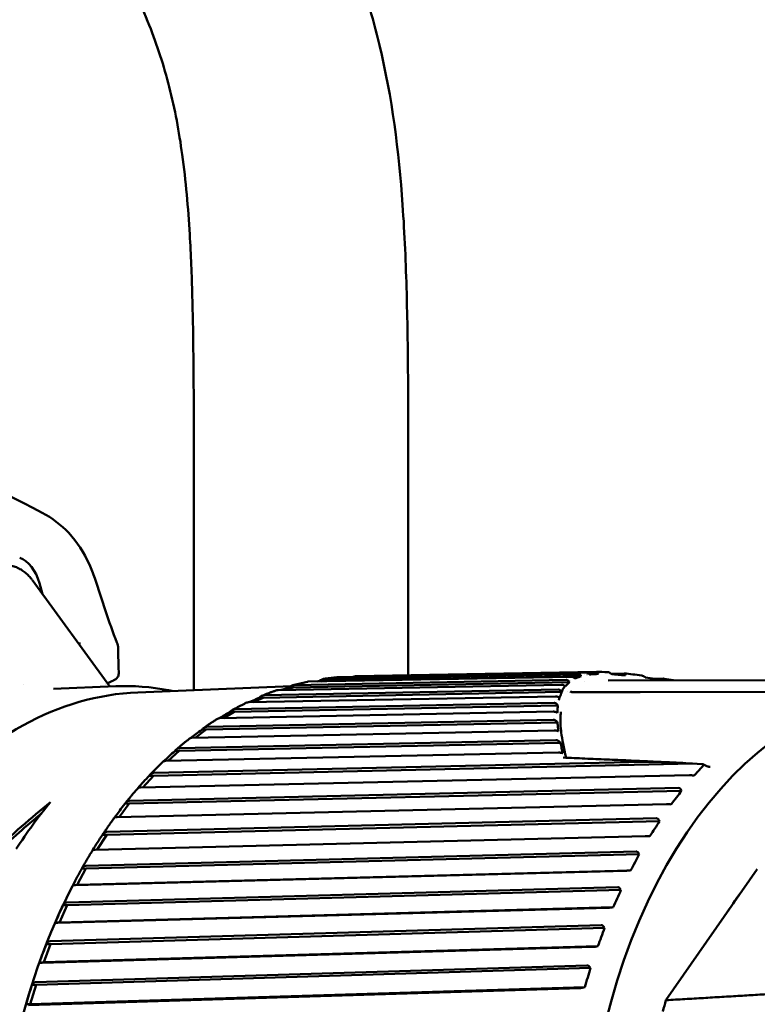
# Model space of a CAD drawing. Header units: millimetres. Extents: x 0 to 6049, y -120 to 1682.
# Tile 107 of 256: x 577 to 594, y 1395 to 1418. Entities that reach past the tile are written whole.
import ezdxf

# ---------------------------------------------------------------- set-up
doc = ezdxf.new("R2010")
doc.units = ezdxf.units.MM
doc.header["$LTSCALE"] = 2
doc.layers.add('Sichtbar (ISO)', color=7, linetype='Continuous', lineweight=50)

msp = doc.modelspace()

# ---------------------------------------------------------------- linework, layer by layer
at = {"layer": 'Sichtbar (ISO)'}
for p, q in [((580.773, 1402.363), (580.773, 1407.616)), ((585.773, 1407.616), (585.773, 1402.706)), ((578.814, 1402.447), (576.998, 1404.936)), ((577.17, 1404.857), (577.244, 1404.598)), ((578.128, 1403.449), (578.08, 1403.453)), ((579.007, 1403.317), (579.007, 1403.317)), ((583.796, 1402.576), (589.805, 1402.687)), ((589.743, 1402.737), (583.824, 1402.627)), ((584.157, 1402.665), (589.914, 1402.771)), ((590.162, 1402.787), (584.543, 1402.684)), ((589.885, 1402.725), (589.886, 1402.725)), ((589.943, 1402.736), (589.945, 1402.736)), ((589.992, 1402.736), (590.21, 1402.74)), ((590.811, 1402.751), (590.504, 1402.745)), ((576.797, 1402.501), (576.797, 1402.501)), ((582.736, 1402.364), (589.349, 1402.488)), ((583.088, 1402.425), (589.532, 1402.546)), ((583.103, 1402.46), (583.103, 1402.46)), ((589.46, 1402.599), (583.112, 1402.48)), ((583.441, 1402.56), (589.577, 1402.673)), ((583.697, 1402.571), (583.796, 1402.576)), ((583.737, 1402.565), (583.796, 1402.576)), ((589.565, 1402.589), (589.565, 1402.589)), ((589.633, 1402.633), (589.633, 1402.633)), ((589.893, 1402.555), (589.893, 1402.555)), ((597.566, 1402.604), (590.436, 1402.587)), ((591.728, 1402.629), (591.508, 1402.625)), ((577.497, 1402.393), (578.952, 1402.453)), ((579.463, 1402.309), (583.039, 1402.457)), ((582.392, 1402.184), (589.354, 1402.318)), ((589.275, 1402.374), (582.413, 1402.242)), ((582.9, 1402.367), (583.088, 1402.425)), ((582.988, 1402.421), (583.088, 1402.425)), ((589.354, 1402.321), (589.354, 1402.321)), ((589.367, 1402.356), (589.367, 1402.356)), ((589.499, 1402.323), (589.499, 1402.323)), ((589.583, 1402.36), (589.583, 1402.36)), ((591.187, 1402.317), (595.385, 1402.324)), ((581.713, 1401.855), (589.264, 1402.005)), ((589.175, 1402.063), (581.731, 1401.916)), ((582.045, 1402.078), (589.211, 1402.216)), ((582.159, 1402.08), (582.392, 1402.184)), ((582.292, 1402.18), (582.392, 1402.184)), ((589.281, 1402.115), (589.281, 1402.115)), ((589.301, 1402.185), (589.301, 1402.185)), ((589.303, 1402.185), (589.304, 1402.185)), ((581.375, 1401.705), (589.155, 1401.859)), ((581.462, 1401.707), (581.713, 1401.855)), ((581.614, 1401.851), (581.713, 1401.855)), ((581.056, 1401.44), (589.254, 1401.609)), ((589.157, 1401.669), (581.071, 1401.503)), ((580.728, 1401.247), (589.18, 1401.421)), ((580.799, 1401.249), (581.056, 1401.44)), ((580.957, 1401.436), (581.056, 1401.44)), ((580.426, 1400.943), (589.322, 1401.133)), ((589.217, 1401.194), (580.437, 1401.006)), ((580.111, 1400.708), (589.282, 1400.904)), ((580.171, 1400.709), (580.426, 1400.943)), ((580.327, 1400.938), (580.426, 1400.943)), ((579.827, 1400.365), (592.403, 1400.646)), ((591.271, 1400.686), (579.835, 1400.43)), ((592.403, 1400.646), (592.625, 1400.636)), ((592.646, 1400.631), (592.723, 1400.595)), ((592.815, 1400.57), (592.815, 1400.57)), ((579.526, 1400.09), (592.331, 1400.376)), ((579.579, 1400.091), (579.827, 1400.365)), ((579.728, 1400.361), (579.827, 1400.365)), ((592.409, 1400.371), (592.442, 1400.367)), ((579.263, 1399.712), (592.15, 1400.014)), ((592.084, 1400.078), (579.267, 1399.777)), ((592.15, 1400.014), (592.135, 1400.041)), ((579.026, 1399.4), (579.263, 1399.712)), ((579.164, 1399.707), (579.263, 1399.712)), ((578.979, 1399.398), (591.796, 1399.699)), ((591.874, 1399.697), (591.907, 1399.695)), ((591.566, 1399.37), (578.738, 1399.053)), ((578.738, 1398.987), (591.636, 1399.306)), ((591.636, 1399.306), (591.62, 1399.333)), ((578.472, 1398.638), (591.301, 1398.955)), ((578.515, 1398.639), (578.738, 1398.987)), ((578.638, 1398.983), (578.738, 1398.987)), ((591.379, 1398.956), (591.412, 1398.956)), ((591.09, 1398.597), (578.252, 1398.262)), ((591.163, 1398.533), (591.146, 1398.559)), ((578.255, 1398.196), (591.163, 1398.533)), ((578.01, 1397.813), (590.848, 1398.148)), ((578.051, 1397.818), (578.255, 1398.196)), ((578.051, 1397.818), (590.959, 1398.154)), ((578.156, 1398.192), (578.255, 1398.196)), ((590.927, 1398.152), (590.959, 1398.154)), ((593.916, 1398.187), (591.786, 1395.126)), ((590.659, 1397.763), (577.811, 1397.409)), ((577.818, 1397.344), (590.735, 1397.7)), ((577.952, 1397.814), (578.051, 1397.818)), ((590.735, 1397.7), (590.717, 1397.726)), ((577.595, 1396.93), (590.443, 1397.284)), ((577.636, 1396.94), (577.818, 1397.344)), ((577.636, 1396.94), (590.553, 1397.296)), ((577.718, 1397.34), (577.818, 1397.344)), ((590.521, 1397.291), (590.553, 1397.296)), ((590.275, 1396.875), (577.419, 1396.501)), ((577.429, 1396.437), (590.355, 1396.813)), ((577.536, 1396.936), (577.636, 1396.94)), ((590.355, 1396.813), (590.335, 1396.839)), ((577.23, 1395.995), (590.086, 1396.368)), ((577.27, 1396.01), (577.429, 1396.437)), ((577.27, 1396.01), (590.196, 1396.386)), ((577.33, 1396.433), (577.429, 1396.437)), ((590.164, 1396.379), (590.196, 1396.386)), ((589.941, 1395.938), (577.078, 1395.544)), ((577.092, 1395.481), (590.025, 1395.878)), ((577.171, 1396.006), (577.27, 1396.01)), ((590.025, 1395.878), (590.003, 1395.903)), ((576.918, 1395.013), (589.781, 1395.408)), ((576.957, 1395.034), (577.092, 1395.481)), ((576.957, 1395.034), (589.89, 1395.431)), ((576.993, 1395.477), (577.092, 1395.481)), ((589.858, 1395.422), (589.89, 1395.431)), ((576.858, 1395.03), (576.957, 1395.034))]:
    msp.add_line(p, q, dxfattribs=at)
for centre, major_axis, ratio, start_param, end_param in [((576.576, 1404.481), (-0.041, 0.999), 0.650472, 5.070811, 6.013203), ((598.071, 1389.818), (0.521, -12.581), 0.650472, 2.681156, 6.746256), ((601.898, 1367.197), (-101.545, -44.429), 0.376427, 4.776366, 4.776367), ((601.898, 1367.197), (-101.545, -44.429), 0.376427, 4.774587, 4.775941), ((583.592, 1402.545), (-0.612, -0.108), 0.012327, 4.536978, 4.611803), ((582.885, 1402.374), (-0.602, -0.185), 0.023263, 4.533536, 4.837172), ((582.193, 1402.113), (-0.588, -0.26), 0.032938, 4.52834, 4.920361), ((581.519, 1401.765), (-0.57, -0.334), 0.041041, 4.521918, 4.96277), ((580.868, 1401.331), (-0.549, -0.406), 0.04749, 4.514813, 4.991771), ((580.245, 1400.815), (-0.523, -0.475), 0.052382, 4.507489, 5.010517), ((592.574, 1400.587), (0.0782, 0.0362), 0.42974, 0.500783, 0.691249), ((592.526, 1400.577), (0.132, 0.042), 0.327785, 5.774578, 6.780743), ((579.654, 1400.22), (-0.494, -0.541), 0.055924, 4.500291, 5.02054), ((582.186, 1399.624), (11.269, 6.165), 0.480651, 5.442002, 5.480929), ((578.729, 1389.017), (7.573, 12.833), 0.539557, 0.957428, 1.090575), ((582.885, 1389.189), (0.548, -13.239), 0.650472, 3.763004, 3.88919), ((579.098, 1399.55), (-0.461, -0.603), 0.058364, 4.49344, 5.023644), ((578.729, 1389.017), (7.516, 12.736), 0.539557, 0.979139, 1.083633), ((581.673, 1398.887), (10.802, 6.951), 0.528352, 5.407472, 5.446399), ((578.582, 1398.81), (-0.426, -0.662), 0.059949, 4.487056, 5.021566), ((581.203, 1398.086), (10.242, 7.752), 0.572522, 5.366986, 5.405913), ((578.109, 1398.005), (-0.387, -0.715), 0.0609, 4.481183, 5.016182), ((580.779, 1397.226), (9.576, 8.562), 0.612859, 5.319971, 5.358898), ((598.071, 1389.818), (0.426, -10.284), 0.650472, 3.812201, 3.887914), ((577.683, 1397.14), (-0.346, -0.764), 0.061399, 4.475812, 5.010811), ((580.403, 1396.312), (8.786, 9.37), 0.649086, 5.265864, 5.304792), ((577.306, 1396.222), (-0.302, -0.807), 0.061592, 4.470908, 5.005907), ((580.08, 1395.351), (7.86, 10.16), 0.680957, 5.204182, 5.24311), ((576.981, 1395.256), (-0.257, -0.845), 0.061591, 4.466417, 5.001416), ((599.021, 1389.857), (0.502, -12.119), 0.650472, 4.235905, 4.259743)]:
    msp.add_ellipse(centre, major_axis=major_axis, ratio=ratio, start_param=start_param, end_param=end_param, dxfattribs=at)
for points, knots in [([(605.023, 1410.604), (605.022, 1411.506), (605.02, 1412.824), (604.989, 1414.617), (604.929, 1416.131), (604.789, 1417.762), (604.49, 1419.404), (603.997, 1420.92), (603.261, 1422.45), (602.071, 1424.446), (600.142, 1427.168), (597.211, 1431.061), (593.637, 1435.778), (590.16, 1440.375), (587.379, 1444.078), (585.494, 1446.815), (584.106, 1449.248), (583.036, 1451.682), (582.286, 1454.277), (581.843, 1456.977), (581.636, 1459.596), (581.523, 1462.889), (581.523, 1465.26), (581.523, 1466.835)], [0, 0, 0, 0, 0.042976, 0.062781, 0.085432, 0.115147, 0.140726, 0.164768, 0.190854, 0.221443, 0.275248, 0.349491, 0.45329, 0.556737, 0.623673, 0.673555, 0.714756, 0.75687, 0.799901, 0.843055, 0.887077, 0.924954, 1, 1, 1, 1]), ([(586.523, 1466.835), (586.525, 1465.558), (586.527, 1463.49), (586.594, 1460.699), (586.728, 1458.516), (586.97, 1456.51), (587.307, 1454.901), (587.762, 1453.409), (588.587, 1451.382), (589.9, 1449.192), (591.284, 1447.222), (592.325, 1445.803), (594.067, 1443.475), (597.706, 1438.657), (601.518, 1433.648), (604.614, 1429.487), (605.942, 1427.599), (607.415, 1425.304), (608.629, 1422.931), (609.562, 1419.849), (609.888, 1417.241), (610.023, 1413.964), (610.023, 1411.939), (610.023, 1410.604)], [0, 0, 0, 0, 0.060826, 0.098527, 0.132967, 0.164962, 0.194728, 0.211186, 0.239186, 0.298719, 0.332312, 0.353781, 0.382397, 0.470644, 0.640989, 0.681803, 0.717377, 0.750735, 0.8116, 0.843716, 0.903596, 0.9364, 1, 1, 1, 1]), ([(562.273, 1463.847), (562.275, 1462.57), (562.277, 1460.502), (562.344, 1457.711), (562.478, 1455.528), (562.72, 1453.522), (563.057, 1451.912), (563.512, 1450.421), (564.337, 1448.394), (565.65, 1446.204), (567.034, 1444.234), (568.075, 1442.815), (569.817, 1440.487), (573.456, 1435.669), (577.268, 1430.66), (580.364, 1426.499), (581.692, 1424.611), (583.165, 1422.316), (584.379, 1419.943), (585.312, 1416.861), (585.638, 1414.253), (585.773, 1410.976), (585.773, 1408.951), (585.773, 1407.616)], [0, 0, 0, 0, 0.060826, 0.098527, 0.132967, 0.164962, 0.194728, 0.211186, 0.239186, 0.298719, 0.332312, 0.353781, 0.382397, 0.470644, 0.640989, 0.681803, 0.717377, 0.750735, 0.8116, 0.843716, 0.903596, 0.9364, 1, 1, 1, 1]), ([(580.773, 1407.616), (580.772, 1408.518), (580.77, 1409.836), (580.739, 1411.629), (580.679, 1413.143), (580.539, 1414.774), (580.24, 1416.416), (579.747, 1417.932), (579.011, 1419.462), (577.821, 1421.457), (575.892, 1424.18), (572.961, 1428.073), (569.387, 1432.79), (565.91, 1437.387), (563.129, 1441.09), (561.244, 1443.827), (559.856, 1446.26), (558.786, 1448.694), (558.036, 1451.289), (557.593, 1453.989), (557.386, 1456.608), (557.277, 1459.792), (557.273, 1462.053), (557.273, 1463.519)], [0, 0, 0, 0, 0.0429756, 0.0627808, 0.0854317, 0.1151469, 0.1407264, 0.1647683, 0.190854, 0.2214431, 0.275248, 0.3494912, 0.4532903, 0.556737, 0.6236731, 0.6735552, 0.7147558, 0.7568699, 0.799901, 0.8430547, 0.8870771, 0.924954, 0.9947983, 0.9947983, 0.9947983, 0.9947983]), ([(577.235, 1406.501), (577.463, 1406.378), (577.674, 1406.219), (578.053, 1405.819), (578.211, 1405.569), (578.381, 1405.191), (578.422, 1405.083), (578.459, 1404.972)], [0, 0, 0, 0, 0.0866635, 0.0866635, 0.18327, 0.18327, 0.2198321, 0.2198321, 0.2198321, 0.2198321]), ([(576.991, 1404.944), (576.971, 1404.972), (576.948, 1404.999), (576.898, 1405.052), (576.869, 1405.079), (576.808, 1405.129), (576.775, 1405.152), (576.705, 1405.193), (576.669, 1405.212), (576.595, 1405.242), (576.558, 1405.254), (576.521, 1405.263)], [3.9092921, 3.9092921, 3.9092921, 3.9092921, 4.0196871, 4.0196871, 4.1411197, 4.1411197, 4.2625522, 4.2625522, 4.3839848, 4.3839848, 4.4969447, 4.4969447, 4.4969447, 4.4969447]), ([(578.978, 1403.47), (578.995, 1403.428), (579.005, 1403.382), (579.007, 1403.33), (579.007, 1403.323), (579.007, 1403.317)], [0, 0, 0, 0, 0.01405155, 0.01405155, 0.01601985, 0.01601985, 0.01601985, 0.01601985]), ([(579.017, 1402.716), (579.016, 1402.712), (579.015, 1402.708), (579.01, 1402.69), (579.002, 1402.675), (578.98, 1402.646), (578.966, 1402.632), (578.933, 1402.606), (578.914, 1402.595), (578.894, 1402.586)], [0.00574112, 0.00574112, 0.00574112, 0.00574112, 0.0076869, 0.0076869, 0.014366, 0.014366, 0.02083779, 0.02083779, 0.02745331, 0.02745331, 0.02745331, 0.02745331]), ([(589.805, 1402.687), (589.781, 1402.678), (589.758, 1402.669), (589.712, 1402.651), (589.689, 1402.642), (589.667, 1402.633)], [-0.05554691, -0.05554691, -0.05554691, -0.05554691, -0.02780081, -0.02780081, -0.00004305, -0.00004305, -0.00004305, -0.00004305]), ([(589.743, 1402.737), (589.749, 1402.737), (589.755, 1402.736), (589.766, 1402.733), (589.771, 1402.731), (589.785, 1402.722), (589.792, 1402.713), (589.798, 1402.702)], [-0.01197405, -0.01197405, -0.01197405, -0.01197405, -0.00922499, -0.00922499, -0.0061999, -0.0061999, -0.00000205, -0.00000205, -0.00000205, -0.00000205]), ([(589.798, 1402.702), (589.799, 1402.7), (589.8, 1402.697), (589.803, 1402.692), (589.804, 1402.689), (589.805, 1402.687)], [-0.002820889, -0.002820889, -0.002820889, -0.002820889, -0.001412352, -0.001412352, -0.000000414, -0.000000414, -0.000000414, -0.000000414]), ([(589.986, 1402.742), (589.981, 1402.746), (589.975, 1402.75), (589.963, 1402.758), (589.957, 1402.761), (589.944, 1402.766), (589.938, 1402.768), (589.926, 1402.771), (589.92, 1402.771), (589.914, 1402.771)], [-0.008459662, -0.008459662, -0.008459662, -0.008459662, -0.006368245, -0.006368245, -0.004259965, -0.004259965, -0.002156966, -0.002156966, -0.000001, -0.000001, -0.000001, -0.000001]), ([(589.986, 1402.742), (589.988, 1402.739), (589.992, 1402.737), (589.998, 1402.732), (590.001, 1402.729), (590.004, 1402.727)], [0.000046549, 0.000046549, 0.000046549, 0.000046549, 0.001288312, 0.001288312, 0.002486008, 0.002486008, 0.002486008, 0.002486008]), ([(590.21, 1402.74), (590.174, 1402.738), (590.138, 1402.736), (590.07, 1402.731), (590.036, 1402.729), (590.004, 1402.727)], [-0.0524614, -0.0524614, -0.0524614, -0.0524614, -0.02662391, -0.02662391, -0.00011039, -0.00011039, -0.00011039, -0.00011039]), ([(590.162, 1402.787), (590.167, 1402.787), (590.172, 1402.787), (590.181, 1402.784), (590.185, 1402.782), (590.196, 1402.775), (590.201, 1402.768), (590.204, 1402.758)], [-0.01028179, -0.01028179, -0.01028179, -0.01028179, -0.00786043, -0.00786043, -0.0052693, -0.0052693, -0.00002448, -0.00002448, -0.00002448, -0.00002448]), ([(590.204, 1402.758), (590.205, 1402.755), (590.206, 1402.752), (590.208, 1402.746), (590.209, 1402.743), (590.21, 1402.74)], [-0.003425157, -0.003425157, -0.003425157, -0.003425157, -0.001733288, -0.001733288, -0.000085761, -0.000085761, -0.000085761, -0.000085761]), ([(590.493, 1402.753), (590.488, 1402.757), (590.482, 1402.761), (590.47, 1402.769), (590.464, 1402.772), (590.452, 1402.777), (590.446, 1402.778), (590.436, 1402.78), (590.433, 1402.781), (590.429, 1402.781)], [-0.008120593, -0.008120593, -0.008120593, -0.008120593, -0.005999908, -0.005999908, -0.00390454, -0.00390454, -0.001936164, -0.001936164, -0.000539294, -0.000539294, -0.000539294, -0.000539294]), ([(590.519, 1402.733), (590.515, 1402.737), (590.511, 1402.74), (590.502, 1402.747), (590.498, 1402.75), (590.493, 1402.753)], [-0.003280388, -0.003280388, -0.003280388, -0.003280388, -0.001635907, -0.001635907, -0.000007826, -0.000007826, -0.000007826, -0.000007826]), ([(590.845, 1402.708), (590.787, 1402.712), (590.73, 1402.716), (590.622, 1402.725), (590.57, 1402.729), (590.519, 1402.733)], [-0.05006246, -0.05006246, -0.05006246, -0.05006246, -0.02503687, -0.02503687, -0.00001128, -0.00001128, -0.00001128, -0.00001128]), ([(590.811, 1402.751), (590.816, 1402.751), (590.821, 1402.751), (590.828, 1402.748), (590.832, 1402.747), (590.837, 1402.742), (590.84, 1402.74), (590.843, 1402.733), (590.843, 1402.73), (590.844, 1402.726)], [-0.00815579, -0.00815579, -0.00815579, -0.00815579, -0.006218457, -0.006218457, -0.004247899, -0.004247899, -0.002148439, -0.002148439, -0.000007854, -0.000007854, -0.000007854, -0.000007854]), ([(590.844, 1402.726), (590.844, 1402.723), (590.844, 1402.72), (590.845, 1402.714), (590.845, 1402.711), (590.845, 1402.708)], [-0.003275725, -0.003275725, -0.003275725, -0.003275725, -0.001647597, -0.001647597, -0.000003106, -0.000003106, -0.000003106, -0.000003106]), ([(591.282, 1402.674), (591.268, 1402.684), (591.254, 1402.692), (591.235, 1402.7), (591.228, 1402.702), (591.219, 1402.704), (591.217, 1402.705), (591.215, 1402.705)], [-0.008942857, -0.008942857, -0.008942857, -0.008942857, -0.004335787, -0.004335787, -0.00209546, -0.00209546, -0.001200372, -0.001200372, -0.001200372, -0.001200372]), ([(580.262, 1402.342), (580.235, 1402.348), (580.208, 1402.353), (579.773, 1402.438), (579.362, 1402.47), (578.952, 1402.453)], [4.6259566, 4.6259566, 4.6259566, 4.6259566, 4.6362459, 4.6362459, 4.7902931, 4.7902931, 4.7902931, 4.7902931]), ([(582.988, 1402.421), (583.007, 1402.437), (583.031, 1402.454), (583.071, 1402.473), (583.092, 1402.479), (583.109, 1402.48), (583.11, 1402.48), (583.111, 1402.48), (583.112, 1402.48)], [-0.0141713, -0.0141713, -0.0141713, -0.0141713, -0.0066416, -0.0066416, 0, 0, 0, 0.00033523, 0.00033523, 0.00033523, 0.00033523]), ([(583.421, 1402.557), (583.398, 1402.553), (583.375, 1402.548), (583.33, 1402.538), (583.307, 1402.532), (583.262, 1402.522), (583.24, 1402.516), (583.195, 1402.505), (583.172, 1402.499), (583.127, 1402.487), (583.104, 1402.481), (583.082, 1402.475)], [4.89974134, 4.89974134, 4.89974134, 4.89974134, 4.90749245, 4.90749245, 4.91524356, 4.91524356, 4.92299467, 4.92299467, 4.93074578, 4.93074578, 4.9384969, 4.9384969, 4.9384969, 4.9384969]), ([(583.441, 1402.56), (583.44, 1402.56), (583.44, 1402.56), (583.439, 1402.56), (583.433, 1402.559), (583.427, 1402.559), (583.421, 1402.557)], [-0.000335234, -0.000335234, -0.000335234, -0.000335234, 0, 0, 0, 0.002427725, 0.002427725, 0.002427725, 0.002427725]), ([(583.697, 1402.571), (583.717, 1402.587), (583.742, 1402.603), (583.782, 1402.621), (583.804, 1402.627), (583.821, 1402.627), (583.822, 1402.627), (583.823, 1402.627), (583.823, 1402.627)], [-0.0141713, -0.0141713, -0.0141713, -0.0141713, -0.0066416, -0.0066416, 0, 0, 0, 0.00033523, 0.00033523, 0.00033523, 0.00033523]), ([(584.15, 1402.665), (584.127, 1402.663), (584.104, 1402.661), (584.059, 1402.656), (584.036, 1402.654), (583.991, 1402.649), (583.968, 1402.647), (583.922, 1402.641), (583.9, 1402.638), (583.854, 1402.633), (583.832, 1402.629), (583.809, 1402.626)], [4.81717545, 4.81717545, 4.81717545, 4.81717545, 4.82487181, 4.82487181, 4.83256818, 4.83256818, 4.84026454, 4.84026454, 4.8479609, 4.8479609, 4.85565727, 4.85565727, 4.85565727, 4.85565727]), ([(584.157, 1402.665), (584.156, 1402.665), (584.155, 1402.665), (584.155, 1402.665), (584.153, 1402.665), (584.151, 1402.665), (584.15, 1402.665)], [-0.0003352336, -0.0003352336, -0.0003352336, -0.0003352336, 0, 0, 0, 0.0006185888, 0.0006185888, 0.0006185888, 0.0006185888]), ([(584.485, 1402.671), (584.504, 1402.678), (584.524, 1402.683), (584.54, 1402.684), (584.541, 1402.684), (584.542, 1402.684), (584.543, 1402.684)], [-0.00625096, -0.00625096, -0.00625096, -0.00625096, 0, 0, 0, 0.000335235, 0.000335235, 0.000335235, 0.000335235]), ([(589.432, 1402.459), (589.426, 1402.463), (589.42, 1402.467), (589.406, 1402.475), (589.399, 1402.478), (589.384, 1402.483), (589.376, 1402.485), (589.362, 1402.488), (589.355, 1402.488), (589.349, 1402.488)], [-0.009713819, -0.009713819, -0.009713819, -0.009713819, -0.007329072, -0.007329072, -0.004904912, -0.004904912, -0.002412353, -0.002412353, -0.000000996, -0.000000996, -0.000000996, -0.000000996]), ([(589.432, 1402.459), (589.42, 1402.446), (589.41, 1402.432), (589.401, 1402.418), (589.396, 1402.41), (589.392, 1402.403), (589.387, 1402.396), (589.383, 1402.388), (589.379, 1402.38), (589.375, 1402.372), (589.367, 1402.356), (589.36, 1402.339), (589.354, 1402.32)], [0, 0, 0, 0, 0.333333, 0.333333, 0.333333, 0.497934, 0.497934, 0.497934, 0.666667, 0.666667, 0.666667, 1, 1, 1, 1]), ([(589.432, 1402.459), (589.433, 1402.458), (589.434, 1402.457), (589.437, 1402.454), (589.439, 1402.453), (589.44, 1402.452)], [0.000028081, 0.000028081, 0.000028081, 0.000028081, 0.000626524, 0.000626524, 0.001231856, 0.001231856, 0.001231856, 0.001231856]), ([(589.532, 1402.546), (589.516, 1402.53), (589.5, 1402.515), (589.47, 1402.483), (589.455, 1402.468), (589.44, 1402.452)], [-0.05812699, -0.05812699, -0.05812699, -0.05812699, -0.02907056, -0.02907056, -0.00003908, -0.00003908, -0.00003908, -0.00003908]), ([(589.46, 1402.599), (589.467, 1402.599), (589.473, 1402.598), (589.486, 1402.595), (589.492, 1402.592), (589.509, 1402.581), (589.519, 1402.57), (589.525, 1402.557)], [-0.01241265, -0.01241265, -0.01241265, -0.01241265, -0.00968414, -0.00968414, -0.00662785, -0.00662785, -0.00002694, -0.00002694, -0.00002694, -0.00002694]), ([(589.525, 1402.557), (589.526, 1402.555), (589.527, 1402.553), (589.529, 1402.55), (589.53, 1402.548), (589.532, 1402.546)], [-0.00215078, -0.00215078, -0.00215078, -0.00215078, -0.001095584, -0.001095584, -0.000093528, -0.000093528, -0.000093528, -0.000093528]), ([(589.654, 1402.644), (589.648, 1402.648), (589.642, 1402.653), (589.629, 1402.66), (589.623, 1402.663), (589.609, 1402.669), (589.602, 1402.67), (589.589, 1402.673), (589.583, 1402.673), (589.577, 1402.673)], [-0.009079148, -0.009079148, -0.009079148, -0.009079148, -0.006819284, -0.006819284, -0.004570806, -0.004570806, -0.002340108, -0.002340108, -0.000001, -0.000001, -0.000001, -0.000001]), ([(589.654, 1402.644), (589.656, 1402.642), (589.658, 1402.64), (589.662, 1402.637), (589.665, 1402.635), (589.667, 1402.633)], [0.000021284, 0.000021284, 0.000021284, 0.000021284, 0.000925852, 0.000925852, 0.001822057, 0.001822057, 0.001822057, 0.001822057]), ([(591.309, 1402.655), (591.305, 1402.658), (591.301, 1402.661), (591.292, 1402.667), (591.287, 1402.671), (591.282, 1402.674)], [-0.003363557, -0.003363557, -0.003363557, -0.003363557, -0.001716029, -0.001716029, -0.00002416, -0.00002416, -0.00002416, -0.00002416]), ([(591.751, 1402.59), (591.675, 1402.601), (591.599, 1402.612), (591.452, 1402.633), (591.38, 1402.644), (591.309, 1402.655)], [-0.05238205, -0.05238205, -0.05238205, -0.05238205, -0.02578488, -0.02578488, -0.00002231, -0.00002231, -0.00002231, -0.00002231]), ([(591.728, 1402.629), (591.733, 1402.629), (591.738, 1402.629), (591.746, 1402.627), (591.75, 1402.625), (591.754, 1402.62), (591.756, 1402.617), (591.757, 1402.611), (591.757, 1402.607), (591.755, 1402.603)], [-0.008510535, -0.008510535, -0.008510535, -0.008510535, -0.006340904, -0.006340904, -0.00422459, -0.00422459, -0.002127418, -0.002127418, -0.000047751, -0.000047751, -0.000047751, -0.000047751]), ([(591.751, 1402.59), (591.752, 1402.592), (591.753, 1402.594), (591.754, 1402.599), (591.754, 1402.601), (591.755, 1402.603)], [0.000121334, 0.000121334, 0.000121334, 0.000121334, 0.001318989, 0.001318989, 0.002560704, 0.002560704, 0.002560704, 0.002560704]), ([(579.463, 1402.309), (578.544, 1402.271), (577.636, 1402.009), (575.924, 1401.065), (575.122, 1400.379), (573.705, 1398.648), (573.091, 1397.599), (572.117, 1395.246), (571.758, 1393.942), (571.332, 1391.215), (571.265, 1389.791), (571.428, 1386.968), (571.658, 1385.569), (572.394, 1382.935), (572.9, 1381.7), (574.137, 1379.52), (574.869, 1378.575), (576.487, 1377.075), (577.373, 1376.52), (579.035, 1375.921), (579.8, 1375.8), (580.559, 1375.832)], [4.790293, 4.790293, 4.790293, 4.790293, 5.103889, 5.103889, 5.421144, 5.421144, 5.742305, 5.742305, 6.064331, 6.064331, 6.386245, 6.386245, 6.708074, 6.708074, 7.030015, 7.030015, 7.352016, 7.352016, 7.6728, 7.6728, 7.931886, 7.931886, 7.931886, 7.931886]), ([(582.292, 1402.18), (582.31, 1402.197), (582.333, 1402.215), (582.372, 1402.235), (582.393, 1402.241), (582.41, 1402.242), (582.411, 1402.242), (582.412, 1402.242), (582.413, 1402.242)], [-0.0141713, -0.0141713, -0.0141713, -0.0141713, -0.0066416, -0.0066416, 0, 0, 0, 0.00033523, 0.00033523, 0.00033523, 0.00033523]), ([(582.704, 1402.359), (582.681, 1402.351), (582.659, 1402.343), (582.614, 1402.327), (582.591, 1402.319), (582.547, 1402.302), (582.524, 1402.294), (582.479, 1402.276), (582.457, 1402.268), (582.413, 1402.25), (582.39, 1402.241), (582.368, 1402.232)], [4.98218826, 4.98218826, 4.98218826, 4.98218826, 4.99004016, 4.99004016, 4.99789206, 4.99789206, 5.00574396, 5.00574396, 5.01359586, 5.01359586, 5.02144776, 5.02144776, 5.02144776, 5.02144776]), ([(582.736, 1402.364), (582.735, 1402.364), (582.734, 1402.364), (582.733, 1402.364), (582.723, 1402.363), (582.712, 1402.361), (582.704, 1402.358)], [-0.000335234, -0.000335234, -0.000335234, -0.000335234, 0, 0, 0, 0.004149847, 0.004149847, 0.004149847, 0.004149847]), ([(589.275, 1402.374), (589.282, 1402.374), (589.29, 1402.373), (589.304, 1402.369), (589.311, 1402.365), (589.332, 1402.352), (589.345, 1402.337), (589.354, 1402.32)], [-0.01594754, -0.01594754, -0.01594754, -0.01594754, -0.01261025, -0.01261025, -0.00881535, -0.00881535, -0.00004671, -0.00004671, -0.00004671, -0.00004671]), ([(589.354, 1402.32), (589.347, 1402.297), (589.338, 1402.275), (589.321, 1402.23), (589.312, 1402.207), (589.303, 1402.186)], [-0.06101491, -0.06101491, -0.06101491, -0.06101491, -0.03104478, -0.03104478, -0.00031226, -0.00031226, -0.00031226, -0.00031226]), ([(589.586, 1402.315), (589.592, 1402.314), (589.598, 1402.313), (589.605, 1402.313), (589.607, 1402.313), (589.609, 1402.313)], [0, 0, 0, 0, 0.002554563, 0.002554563, 0.003609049, 0.003609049, 0.003609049, 0.003609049]), ([(582.004, 1402.07), (581.982, 1402.059), (581.96, 1402.048), (581.915, 1402.026), (581.893, 1402.015), (581.849, 1401.992), (581.827, 1401.981), (581.783, 1401.958), (581.761, 1401.946), (581.717, 1401.922), (581.695, 1401.91), (581.673, 1401.898)], [5.06453857, 5.06453857, 5.06453857, 5.06453857, 5.07252771, 5.07252771, 5.08051685, 5.08051685, 5.08850599, 5.08850599, 5.09649513, 5.09649513, 5.10448427, 5.10448427, 5.10448427, 5.10448427]), ([(582.045, 1402.078), (582.044, 1402.078), (582.044, 1402.078), (582.043, 1402.078), (582.028, 1402.077), (582.014, 1402.074), (582.004, 1402.07)], [-0.000335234, -0.000335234, -0.000335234, -0.000335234, 0, 0, 0, 0.005838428, 0.005838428, 0.005838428, 0.005838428]), ([(589.175, 1402.063), (589.184, 1402.063), (589.192, 1402.062), (589.208, 1402.057), (589.216, 1402.053), (589.24, 1402.037), (589.253, 1402.022), (589.264, 1402.005)], [-0.01564674, -0.01564674, -0.01564674, -0.01564674, -0.0122825, -0.0122825, -0.00839833, -0.00839833, -0.00001113, -0.00001113, -0.00001113, -0.00001113]), ([(589.302, 1402.186), (589.299, 1402.188), (589.295, 1402.191), (589.288, 1402.196), (589.283, 1402.198), (589.272, 1402.204), (589.265, 1402.206), (589.25, 1402.211), (589.242, 1402.213), (589.226, 1402.216), (589.218, 1402.216), (589.211, 1402.216)], [-0.01077595, -0.01077595, -0.01077595, -0.01077595, -0.00928154, -0.00928154, -0.00768031, -0.00768031, -0.00533503, -0.00533503, -0.00292206, -0.00292206, -0.000001, -0.000001, -0.000001, -0.000001]), ([(589.264, 1402.005), (589.262, 1401.976), (589.259, 1401.947), (589.255, 1401.89), (589.252, 1401.862), (589.25, 1401.833)], [-0.0625005, -0.0625005, -0.0625005, -0.0625005, -0.03107427, -0.03107427, -0.00000943, -0.00000943, -0.00000943, -0.00000943]), ([(581.614, 1401.851), (581.631, 1401.869), (581.653, 1401.888), (581.69, 1401.908), (581.711, 1401.915), (581.728, 1401.915), (581.729, 1401.915), (581.73, 1401.916), (581.731, 1401.916)], [-0.0141713, -0.0141713, -0.0141713, -0.0141713, -0.0066416, -0.0066416, 0, 0, 0, 0.00033523, 0.00033523, 0.00033523, 0.00033523]), ([(589.25, 1401.833), (589.246, 1401.835), (589.243, 1401.838), (589.235, 1401.842), (589.231, 1401.844), (589.219, 1401.849), (589.212, 1401.851), (589.198, 1401.855), (589.19, 1401.857), (589.173, 1401.859), (589.164, 1401.859), (589.155, 1401.859)], [-0.01110126, -0.01110126, -0.01110126, -0.01110126, -0.00946718, -0.00946718, -0.00789138, -0.00789138, -0.00560995, -0.00560995, -0.00325963, -0.00325963, -0.00000099, -0.00000099, -0.00000099, -0.00000099]), ([(589.339, 1401.418), (589.322, 1401.559), (589.317, 1401.689), (589.333, 1401.832), (589.336, 1401.858)], [0.2731846, 0.2731846, 0.2731846, 0.2731846, 0.5, 0.5505836, 0.5505836, 0.5505836, 0.5505836]), ([(581.327, 1401.694), (581.305, 1401.681), (581.283, 1401.667), (581.239, 1401.638), (581.218, 1401.624), (581.174, 1401.596), (581.152, 1401.581), (581.109, 1401.552), (581.087, 1401.537), (581.044, 1401.507), (581.023, 1401.492), (581.001, 1401.477)], [5.14682008, 5.14682008, 5.14682008, 5.14682008, 5.15497151, 5.15497151, 5.16312294, 5.16312294, 5.17127436, 5.17127436, 5.17942579, 5.17942579, 5.18757722, 5.18757722, 5.18757722, 5.18757722]), ([(581.375, 1401.705), (581.374, 1401.705), (581.373, 1401.705), (581.372, 1401.705), (581.355, 1401.704), (581.34, 1401.701), (581.329, 1401.696), (581.328, 1401.695), (581.327, 1401.694)], [-0.000335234, -0.000335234, -0.000335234, -0.000335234, 0, 0, 0, 0.006641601, 0.006641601, 0.007506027, 0.007506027, 0.007506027, 0.007506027]), ([(589.157, 1401.669), (589.165, 1401.669), (589.173, 1401.668), (589.19, 1401.663), (589.199, 1401.659), (589.224, 1401.644), (589.241, 1401.628), (589.254, 1401.608)], [-0.01734727, -0.01734727, -0.01734727, -0.01734727, -0.01371519, -0.01371519, -0.00949278, -0.00949278, -0.00011668, -0.00011668, -0.00011668, -0.00011668]), ([(589.254, 1401.608), (589.256, 1401.595), (589.257, 1401.582), (589.26, 1401.555), (589.261, 1401.541), (589.263, 1401.528)], [-0.02495633, -0.02495633, -0.02495633, -0.02495633, -0.01246526, -0.01246526, -0.00001437, -0.00001437, -0.00001437, -0.00001437]), ([(580.957, 1401.436), (580.973, 1401.455), (580.994, 1401.474), (581.031, 1401.495), (581.051, 1401.502), (581.068, 1401.503), (581.069, 1401.503), (581.07, 1401.503), (581.071, 1401.503)], [-0.0141713, -0.0141713, -0.0141713, -0.0141713, -0.0066416, -0.0066416, 0, 0, 0, 0.00033523, 0.00033523, 0.00033523, 0.00033523]), ([(589.276, 1401.399), (589.273, 1401.402), (589.269, 1401.403), (589.261, 1401.407), (589.256, 1401.409), (589.244, 1401.413), (589.237, 1401.414), (589.222, 1401.418), (589.215, 1401.419), (589.198, 1401.421), (589.188, 1401.421), (589.18, 1401.421)], [-0.01119555, -0.01119555, -0.01119555, -0.01119555, -0.00963074, -0.00963074, -0.00788768, -0.00788768, -0.00564535, -0.00564535, -0.00332182, -0.00332182, -0.000001, -0.000001, -0.000001, -0.000001]), ([(589.276, 1401.399), (589.274, 1401.421), (589.271, 1401.442), (589.267, 1401.485), (589.265, 1401.506), (589.263, 1401.528)], [0.0000737, 0.0000737, 0.0000737, 0.0000737, 0.01963567, 0.01963567, 0.03950197, 0.03950197, 0.03950197, 0.03950197]), ([(589.458, 1400.783), (589.397, 1401.02), (589.361, 1401.238), (589.34, 1401.404), (589.339, 1401.418)], [0.01386, 0.01386, 0.01386, 0.01386, 0.25, 0.2731846, 0.2731846, 0.2731846, 0.2731846]), ([(580.676, 1401.235), (580.655, 1401.218), (580.633, 1401.201), (580.591, 1401.167), (580.569, 1401.149), (580.527, 1401.114), (580.506, 1401.097), (580.463, 1401.061), (580.442, 1401.044), (580.4, 1401.008), (580.379, 1400.99), (580.358, 1400.971)], [5.22906102, 5.22906102, 5.22906102, 5.22906102, 5.23738855, 5.23738855, 5.24571608, 5.24571608, 5.25404361, 5.25404361, 5.26237113, 5.26237113, 5.27069866, 5.27069866, 5.27069866, 5.27069866]), ([(580.728, 1401.247), (580.727, 1401.247), (580.727, 1401.247), (580.726, 1401.247), (580.709, 1401.247), (580.693, 1401.244), (580.681, 1401.238), (580.679, 1401.237), (580.676, 1401.235)], [-0.000335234, -0.000335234, -0.000335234, -0.000335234, 0, 0, 0, 0.006641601, 0.006641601, 0.009003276, 0.009003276, 0.009003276, 0.009003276]), ([(589.217, 1401.194), (589.226, 1401.194), (589.235, 1401.193), (589.253, 1401.188), (589.263, 1401.183), (589.291, 1401.167), (589.308, 1401.151), (589.323, 1401.132)], [-0.01693896, -0.01693896, -0.01693896, -0.01693896, -0.01333476, -0.01333476, -0.00909051, -0.00909051, -0.00019793, -0.00019793, -0.00019793, -0.00019793]), ([(589.352, 1401.008), (589.347, 1401.029), (589.342, 1401.049), (589.332, 1401.091), (589.327, 1401.112), (589.323, 1401.132)], [0.00000996, 0.00000996, 0.00000996, 0.00000996, 0.01694009, 0.01694009, 0.03382647, 0.03382647, 0.03382647, 0.03382647]), ([(580.327, 1400.938), (580.342, 1400.958), (580.362, 1400.977), (580.398, 1400.999), (580.418, 1401.006), (580.435, 1401.006), (580.436, 1401.006), (580.437, 1401.006), (580.437, 1401.006)], [-0.0141713, -0.0141713, -0.0141713, -0.0141713, -0.0066416, -0.0066416, 0, 0, 0, 0.00033523, 0.00033523, 0.00033523, 0.00033523]), ([(589.379, 1400.888), (589.376, 1400.89), (589.372, 1400.891), (589.364, 1400.894), (589.359, 1400.895), (589.348, 1400.898), (589.341, 1400.899), (589.326, 1400.901), (589.319, 1400.902), (589.301, 1400.904), (589.291, 1400.904), (589.282, 1400.904)], [-0.01128712, -0.01128712, -0.01128712, -0.01128712, -0.00960493, -0.00960493, -0.00800418, -0.00800418, -0.00579909, -0.00579909, -0.00351128, -0.00351128, -0.000001, -0.000001, -0.000001, -0.000001]), ([(589.352, 1401.008), (589.356, 1400.988), (589.361, 1400.968), (589.37, 1400.928), (589.375, 1400.908), (589.379, 1400.888)], [-0.03220105, -0.03220105, -0.03220105, -0.03220105, -0.01611117, -0.01611117, -0.00000094, -0.00000094, -0.00000094, -0.00000094]), ([(580.056, 1400.695), (580.035, 1400.675), (580.014, 1400.655), (579.973, 1400.614), (579.952, 1400.594), (579.911, 1400.553), (579.891, 1400.532), (579.85, 1400.491), (579.829, 1400.47), (579.789, 1400.428), (579.768, 1400.407), (579.748, 1400.385)], [5.31128643, 5.31128643, 5.31128643, 5.31128643, 5.31979414, 5.31979414, 5.32830185, 5.32830185, 5.33680956, 5.33680956, 5.34531728, 5.34531728, 5.35382499, 5.35382499, 5.35382499, 5.35382499]), ([(580.111, 1400.708), (580.11, 1400.708), (580.109, 1400.708), (580.108, 1400.708), (580.091, 1400.707), (580.076, 1400.705), (580.062, 1400.7), (580.059, 1400.697), (580.056, 1400.695)], [-0.00033523, -0.00033523, -0.00033523, -0.00033523, 0, 0, 0, 0.0066416, 0.0066416, 0.01034172, 0.01034172, 0.01034172, 0.01034172]), ([(589.389, 1400.786), (589.558, 1400.779), (589.727, 1400.772), (590.066, 1400.757), (590.235, 1400.75), (590.574, 1400.735), (590.744, 1400.728), (591.083, 1400.713), (591.252, 1400.705), (591.591, 1400.69), (591.761, 1400.683), (591.93, 1400.675)], [1.550313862, 1.550313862, 1.550313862, 1.550313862, 1.55076832, 1.55076832, 1.551222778, 1.551222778, 1.551677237, 1.551677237, 1.552131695, 1.552131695, 1.552586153, 1.552586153, 1.552586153, 1.552586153]), ([(591.271, 1400.686), (591.308, 1400.687), (591.344, 1400.687), (591.514, 1400.688), (591.65, 1400.685), (591.996, 1400.674), (592.205, 1400.662), (592.403, 1400.646)], [0.0352948, 0.0352948, 0.0352948, 0.0352948, 0.0488343, 0.0488343, 0.0976685, 0.0976685, 0.1731541, 0.1731541, 0.1731541, 0.1731541]), ([(579.728, 1400.361), (579.742, 1400.38), (579.761, 1400.4), (579.795, 1400.422), (579.815, 1400.429), (579.832, 1400.43), (579.833, 1400.43), (579.834, 1400.43), (579.835, 1400.43)], [-0.0141713, -0.0141713, -0.0141713, -0.0141713, -0.0066416, -0.0066416, 0, 0, 0, 0.00033524, 0.00033524, 0.00033524, 0.00033524]), ([(592.723, 1400.595), (592.735, 1400.59), (592.747, 1400.585), (592.768, 1400.578), (592.778, 1400.576), (592.796, 1400.572), (592.806, 1400.57), (592.815, 1400.57)], [0, 0, 0, 0, 0.003824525, 0.003824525, 0.006740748, 0.006740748, 0.009798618, 0.009798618, 0.009798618, 0.009798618]), ([(592.409, 1400.371), (592.407, 1400.371), (592.404, 1400.372), (592.389, 1400.373), (592.373, 1400.375), (592.351, 1400.376), (592.339, 1400.377), (592.331, 1400.376)], [0.063368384, 0.063368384, 0.063368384, 0.063368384, 0.064108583, 0.064108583, 0.068033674, 0.068033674, 0.071182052, 0.071182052, 0.071182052, 0.071182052]), ([(579.47, 1400.078), (579.45, 1400.055), (579.43, 1400.032), (579.39, 1399.986), (579.37, 1399.962), (579.331, 1399.915), (579.311, 1399.892), (579.272, 1399.844), (579.253, 1399.82), (579.214, 1399.772), (579.195, 1399.748), (579.175, 1399.724)], [5.39351633, 5.39351633, 5.39351633, 5.39351633, 5.4022007, 5.4022007, 5.41088507, 5.41088507, 5.41956943, 5.41956943, 5.4282538, 5.4282538, 5.43693817, 5.43693817, 5.43693817, 5.43693817]), ([(579.526, 1400.09), (579.526, 1400.09), (579.525, 1400.09), (579.524, 1400.09), (579.507, 1400.089), (579.492, 1400.087), (579.477, 1400.083), (579.472, 1400.081), (579.47, 1400.078)], [-0.00033523, -0.00033523, -0.00033523, -0.00033523, 0, 0, 0, 0.0066416, 0.0066416, 0.01154803, 0.01154803, 0.01154803, 0.01154803]), ([(592.084, 1400.078), (592.092, 1400.079), (592.101, 1400.076), (592.117, 1400.066), (592.126, 1400.057), (592.133, 1400.045), (592.134, 1400.043), (592.135, 1400.041)], [0.000173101, 0.000173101, 0.000173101, 0.000173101, 0.003321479, 0.003321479, 0.00724657, 0.00724657, 0.007986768, 0.007986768, 0.007986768, 0.007986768]), ([(579.164, 1399.707), (579.177, 1399.727), (579.195, 1399.747), (579.228, 1399.769), (579.248, 1399.777), (579.265, 1399.777), (579.265, 1399.777), (579.266, 1399.777), (579.267, 1399.777)], [-0.0141713, -0.0141713, -0.0141713, -0.0141713, -0.0066416, -0.0066416, 0, 0, 0, 0.00033524, 0.00033524, 0.00033524, 0.00033524]), ([(591.874, 1399.697), (591.872, 1399.697), (591.869, 1399.697), (591.854, 1399.698), (591.838, 1399.699), (591.815, 1399.7), (591.804, 1399.7), (591.796, 1399.699)], [0.063368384, 0.063368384, 0.063368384, 0.063368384, 0.064108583, 0.064108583, 0.068033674, 0.068033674, 0.071182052, 0.071182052, 0.071182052, 0.071182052]), ([(578.922, 1399.39), (578.903, 1399.364), (578.884, 1399.338), (578.846, 1399.285), (578.827, 1399.259), (578.79, 1399.206), (578.772, 1399.179), (578.735, 1399.126), (578.716, 1399.099), (578.68, 1399.045), (578.662, 1399.018), (578.643, 1398.991)], [5.47576542, 5.47576542, 5.47576542, 5.47576542, 5.48461746, 5.48461746, 5.49346949, 5.49346949, 5.50232152, 5.50232152, 5.51117356, 5.51117356, 5.52002559, 5.52002559, 5.52002559, 5.52002559]), ([(578.979, 1399.398), (578.978, 1399.398), (578.977, 1399.398), (578.976, 1399.398), (578.96, 1399.398), (578.944, 1399.396), (578.928, 1399.393), (578.923, 1399.391), (578.922, 1399.39)], [-0.00033523, -0.00033523, -0.00033523, -0.00033523, 0, 0, 0, 0.0066416, 0.0066416, 0.01263972, 0.01263972, 0.01263972, 0.01263972]), ([(591.566, 1399.37), (591.574, 1399.37), (591.584, 1399.368), (591.6, 1399.358), (591.61, 1399.348), (591.617, 1399.337), (591.619, 1399.335), (591.62, 1399.333)], [0.000173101, 0.000173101, 0.000173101, 0.000173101, 0.003321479, 0.003321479, 0.00724657, 0.00724657, 0.007986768, 0.007986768, 0.007986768, 0.007986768]), ([(578.638, 1398.983), (578.651, 1399.003), (578.668, 1399.023), (578.699, 1399.045), (578.719, 1399.052), (578.736, 1399.053), (578.737, 1399.053), (578.737, 1399.053), (578.738, 1399.053)], [-0.0141713, -0.0141713, -0.0141713, -0.0141713, -0.0066416, -0.0066416, 0, 0, 0, 0.00033524, 0.00033524, 0.00033524, 0.00033524]), ([(591.379, 1398.956), (591.376, 1398.956), (591.374, 1398.956), (591.358, 1398.956), (591.343, 1398.956), (591.32, 1398.955), (591.309, 1398.955), (591.301, 1398.955)], [0.063368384, 0.063368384, 0.063368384, 0.063368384, 0.064108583, 0.064108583, 0.068033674, 0.068033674, 0.071182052, 0.071182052, 0.071182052, 0.071182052]), ([(578.415, 1398.633), (578.397, 1398.604), (578.379, 1398.575), (578.344, 1398.517), (578.327, 1398.488), (578.292, 1398.43), (578.275, 1398.4), (578.24, 1398.341), (578.223, 1398.312), (578.189, 1398.252), (578.173, 1398.222), (578.156, 1398.192)], [5.55804368, 5.55804368, 5.55804368, 5.55804368, 5.56705077, 5.56705077, 5.57605787, 5.57605787, 5.58506497, 5.58506497, 5.59407206, 5.59407206, 5.60307916, 5.60307916, 5.60307916, 5.60307916]), ([(578.472, 1398.638), (578.472, 1398.638), (578.471, 1398.638), (578.47, 1398.638), (578.453, 1398.637), (578.438, 1398.636), (578.42, 1398.635), (578.415, 1398.634), (578.415, 1398.633)], [-0.00033523, -0.00033523, -0.00033523, -0.00033523, 0, 0, 0, 0.0066416, 0.0066416, 0.01362872, 0.01362872, 0.01362872, 0.01362872]), ([(591.09, 1398.597), (591.098, 1398.597), (591.108, 1398.594), (591.125, 1398.585), (591.135, 1398.575), (591.143, 1398.563), (591.145, 1398.561), (591.146, 1398.559)], [0.000173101, 0.000173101, 0.000173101, 0.000173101, 0.003321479, 0.003321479, 0.00724657, 0.00724657, 0.007986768, 0.007986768, 0.007986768, 0.007986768]), ([(578.156, 1398.192), (578.167, 1398.212), (578.183, 1398.232), (578.213, 1398.254), (578.232, 1398.261), (578.249, 1398.262), (578.25, 1398.262), (578.251, 1398.262), (578.252, 1398.262)], [-0.0141713, -0.0141713, -0.0141713, -0.0141713, -0.0066416, -0.0066416, 0, 0, 0, 0.00033524, 0.00033524, 0.00033524, 0.00033524]), ([(590.927, 1398.152), (590.924, 1398.152), (590.922, 1398.152), (590.906, 1398.151), (590.891, 1398.15), (590.868, 1398.148), (590.857, 1398.148), (590.848, 1398.148)], [0.063368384, 0.063368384, 0.063368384, 0.063368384, 0.064108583, 0.064108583, 0.068033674, 0.068033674, 0.071182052, 0.071182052, 0.071182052, 0.071182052]), ([(577.992, 1397.891), (577.466, 1396.891), (577.041, 1395.77), (576.423, 1393.377), (576.231, 1392.106), (576.097, 1389.519), (576.155, 1388.205), (576.514, 1385.642), (576.816, 1384.394), (577.64, 1382.068), (578.161, 1380.991), (578.773, 1380.044)], [5.632812, 5.632812, 5.632812, 5.632812, 5.92553, 5.92553, 6.218248, 6.218248, 6.510967, 6.510967, 6.803685, 6.803685, 7.096403, 7.096403, 7.096403, 7.096403]), ([(578.01, 1397.813), (578.009, 1397.813), (578.008, 1397.813), (578.007, 1397.813), (577.991, 1397.812), (577.975, 1397.812), (577.957, 1397.812), (577.952, 1397.813), (577.952, 1397.814)], [-0.00033523, -0.00033523, -0.00033523, -0.00033523, 0, 0, 0, 0.0066416, 0.0066416, 0.0141713, 0.0141713, 0.0141713, 0.0141713]), ([(590.659, 1397.763), (590.667, 1397.763), (590.677, 1397.761), (590.694, 1397.751), (590.705, 1397.741), (590.714, 1397.73), (590.715, 1397.728), (590.717, 1397.726)], [0.000173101, 0.000173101, 0.000173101, 0.000173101, 0.003321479, 0.003321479, 0.00724657, 0.00724657, 0.007986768, 0.007986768, 0.007986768, 0.007986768]), ([(577.718, 1397.34), (577.728, 1397.36), (577.743, 1397.379), (577.773, 1397.401), (577.792, 1397.409), (577.808, 1397.409), (577.809, 1397.409), (577.81, 1397.409), (577.811, 1397.409)], [-0.0141713, -0.0141713, -0.0141713, -0.0141713, -0.0066416, -0.0066416, 0, 0, 0, 0.00033524, 0.00033524, 0.00033524, 0.00033524]), ([(590.521, 1397.291), (590.518, 1397.291), (590.516, 1397.29), (590.5, 1397.288), (590.485, 1397.287), (590.462, 1397.285), (590.451, 1397.284), (590.443, 1397.284)], [0.063368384, 0.063368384, 0.063368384, 0.063368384, 0.064108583, 0.064108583, 0.068033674, 0.068033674, 0.071182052, 0.071182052, 0.071182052, 0.071182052]), ([(577.595, 1396.93), (577.594, 1396.93), (577.593, 1396.93), (577.592, 1396.93), (577.576, 1396.929), (577.56, 1396.929), (577.542, 1396.931), (577.536, 1396.933), (577.536, 1396.936)], [-0.00033523, -0.00033523, -0.00033523, -0.00033523, 0, 0, 0, 0.0066416, 0.0066416, 0.0141713, 0.0141713, 0.0141713, 0.0141713]), ([(590.275, 1396.875), (590.283, 1396.875), (590.293, 1396.873), (590.311, 1396.863), (590.322, 1396.854), (590.332, 1396.843), (590.333, 1396.841), (590.335, 1396.839)], [0.000173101, 0.000173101, 0.000173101, 0.000173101, 0.003321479, 0.003321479, 0.00724657, 0.00724657, 0.007986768, 0.007986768, 0.007986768, 0.007986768]), ([(577.33, 1396.433), (577.339, 1396.452), (577.353, 1396.472), (577.381, 1396.493), (577.4, 1396.5), (577.416, 1396.501), (577.417, 1396.501), (577.418, 1396.501), (577.419, 1396.501)], [-0.0141713, -0.0141713, -0.0141713, -0.0141713, -0.0066416, -0.0066416, 0, 0, 0, 0.00033524, 0.00033524, 0.00033524, 0.00033524]), ([(590.164, 1396.379), (590.161, 1396.379), (590.159, 1396.378), (590.144, 1396.375), (590.128, 1396.372), (590.106, 1396.37), (590.094, 1396.369), (590.086, 1396.368)], [0.063368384, 0.063368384, 0.063368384, 0.063368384, 0.064108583, 0.064108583, 0.068033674, 0.068033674, 0.071182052, 0.071182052, 0.071182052, 0.071182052]), ([(577.23, 1395.995), (577.229, 1395.995), (577.228, 1395.994), (577.228, 1395.994), (577.211, 1395.994), (577.195, 1395.994), (577.176, 1395.998), (577.171, 1396.002), (577.171, 1396.006)], [-0.00033523, -0.00033523, -0.00033523, -0.00033523, 0, 0, 0, 0.0066416, 0.0066416, 0.0141713, 0.0141713, 0.0141713, 0.0141713]), ([(589.941, 1395.938), (589.95, 1395.939), (589.96, 1395.936), (589.978, 1395.927), (589.99, 1395.918), (590, 1395.907), (590.002, 1395.905), (590.003, 1395.903)], [0.000173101, 0.000173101, 0.000173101, 0.000173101, 0.003321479, 0.003321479, 0.00724657, 0.00724657, 0.007986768, 0.007986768, 0.007986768, 0.007986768]), ([(576.993, 1395.477), (577.001, 1395.496), (577.014, 1395.515), (577.041, 1395.536), (577.059, 1395.543), (577.076, 1395.544), (577.077, 1395.544), (577.078, 1395.544), (577.078, 1395.544)], [-0.0141713, -0.0141713, -0.0141713, -0.0141713, -0.0066416, -0.0066416, 0, 0, 0, 0.00033524, 0.00033524, 0.00033524, 0.00033524]), ([(589.858, 1395.422), (589.856, 1395.421), (589.853, 1395.421), (589.838, 1395.417), (589.823, 1395.413), (589.801, 1395.41), (589.789, 1395.408), (589.781, 1395.408)], [0.063368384, 0.063368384, 0.063368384, 0.063368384, 0.064108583, 0.064108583, 0.068033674, 0.068033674, 0.071182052, 0.071182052, 0.071182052, 0.071182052])]:
    msp.add_open_spline(points, degree=3, knots=knots, dxfattribs=at)
for points in [[(573.825, 1407.989), (574.931, 1407.626), (576.087, 1407.114), (577.234, 1406.501)], [(577.234, 1406.501), (577.234, 1406.501), (577.234, 1406.501), (577.233, 1406.501)], [(576.997, 1404.936), (576.997, 1404.936), (576.998, 1404.936), (576.998, 1404.936)], [(578.459, 1404.972), (578.625, 1404.472), (578.789, 1403.948), (578.978, 1403.47)], [(578.978, 1403.47), (578.978, 1403.47), (578.978, 1403.47), (578.978, 1403.47)], [(579.007, 1403.317), (579.007, 1403.143), (579.011, 1402.969), (579.021, 1402.795)], [(579.021, 1402.795), (579.022, 1402.769), (579.021, 1402.742), (579.017, 1402.716)], [(590.162, 1402.787), (590.241, 1402.788), (590.33, 1402.786), (590.429, 1402.781)], [(590.818, 1402.751), (590.942, 1402.738), (591.076, 1402.723), (591.215, 1402.705)], [(591.738, 1402.628), (591.812, 1402.616), (591.887, 1402.604), (591.963, 1402.591)], [(589.553, 1402.329), (589.557, 1402.326), (589.561, 1402.324), (589.565, 1402.322)], [(589.565, 1402.322), (589.57, 1402.319), (589.577, 1402.316), (589.586, 1402.315)], [(589.609, 1402.313), (590.131, 1402.314), (590.656, 1402.315), (591.181, 1402.316)], [(589.303, 1402.186), (589.295, 1402.169), (589.289, 1402.151), (589.284, 1402.131)]]:
    msp.add_open_spline(points, degree=3, dxfattribs=at)
for points, weights in [([(592.442, 1400.367), (592.547, 1400.48), (592.648, 1400.593)], [1.69312184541, 1.69337500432, 1.69322830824]), ([(591.786, 1395.126), (593.498, 1395.226), (595.129, 1395.324)], [1.00009121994, 1.00025748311, 1.00015187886])]:
    msp.add_rational_spline(points, weights, degree=2, dxfattribs=at)

doc.saveas('drawing.dxf')
